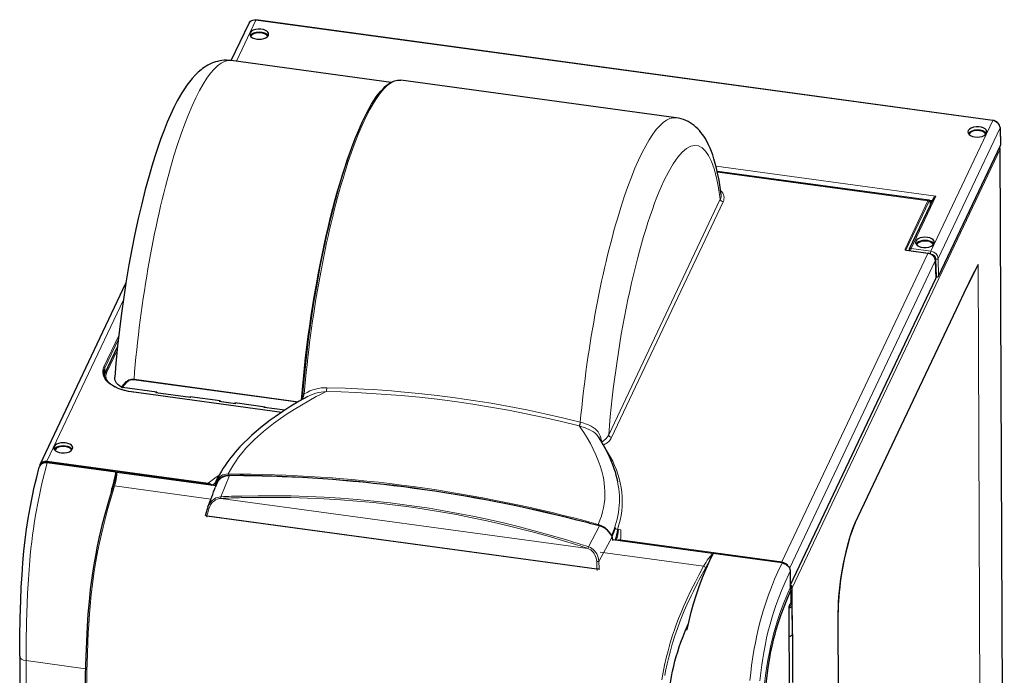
# Model space of a CAD drawing. Extents: x -370 to 1872, y -943 to 1937.
# Tile 43 of 43: x 1270 to 1790, y 1592 to 1937. Entities that reach past the tile are written whole.
import ezdxf

# ---------------------------------------------------------------- set-up
doc = ezdxf.new("R2010")
doc.units = 0

msp = doc.modelspace()

# ---------------------------------------------------------------- linework, layer by layer
at = {"color": 7, "lineweight": 30}
for p, q in [((1382.046143, 1915.822876), (1391.391602, 1935.545898)), ((1784.043701, 1884.314087), (1395.061646, 1937.271484)), ((1466.372559, 1904.342529), (1381.915649, 1915.84082)), ((1616.851929, 1885.67041), (1471.570312, 1905.449585)), ((1787.877563, 1880.478027), (1788.103394, 1871.145752)), ((1755.418457, 1802.12793), (1788.087646, 1871.074829)), ((1787.817139, 1869.138306), (1787.817139, 1869.146729)), ((1787.81958, 1869.143555), (1787.817139, 1869.138306)), ((1790.078613, 1338.420776), (1787.869995, 1869.361206)), ((1638.525757, 1857.51001), (1750.224731, 1842.302856)), ((1752.69519, 1843.22876), (1739.937622, 1816.304688)), ((1752.003662, 1841.769531), (1750.742676, 1841.941162)), ((1751.916138, 1841.584595), (1750.845581, 1841.730347)), ((1751.056763, 1839.770996), (1751.041138, 1840.416504)), ((1738.453491, 1815.728882), (1749.843994, 1814.178223)), ((1739.841431, 1815.872314), (1739.842773, 1815.539795)), ((1753.677856, 1810.342163), (1753.903687, 1801.009888)), ((1281.10498, 1702.79126), (1326.381348, 1798.344849)), ((1677.119507, 1638.922729), (1753.887939, 1800.938965)), ((1753.88501, 1801.777832), (1754.20105, 1801.734741)), ((1711.398193, 1671.937256), (1764.831177, 1784.705078)), ((1315.512207, 1751.106201), (1321.983643, 1764.763794)), ((1342.793213, 1740.828125), (1324.645508, 1743.298828)), ((1329.276855, 1741.192627), (1408.774414, 1730.369507)), ((1342.30896, 1740.894043), (1342.159668, 1740.579102)), ((1360.562012, 1738.07373), (1342.159668, 1740.579102)), ((1342.793213, 1740.828125), (1342.794556, 1740.492554)), ((1360.227051, 1738.454712), (1360.228394, 1738.119141)), ((1376.208008, 1736.278931), (1360.227051, 1738.454712)), ((1360.562012, 1738.07373), (1360.711304, 1738.388672)), ((1375.599365, 1736.082275), (1375.723755, 1736.344971)), ((1375.599365, 1736.082275), (1384.316284, 1734.895508)), ((1376.208008, 1736.278931), (1376.209229, 1735.999268)), ((1383.956421, 1735.224121), (1383.95752, 1734.944458)), ((1399.937378, 1733.04834), (1383.956421, 1735.224121)), ((1384.440674, 1735.158203), (1384.316284, 1734.895508)), ((1399.303833, 1732.799194), (1399.453125, 1733.114258)), ((1410.207397, 1731.314697), (1399.303833, 1732.799194)), ((1399.937378, 1733.04834), (1399.938721, 1732.712769)), ((1321.166016, 1698.641235), (1284.875366, 1703.582397)), ((1321.16748, 1698.283813), (1321.166016, 1698.641235)), ((1321.166504, 1698.548828), (1321.258179, 1698.536255)), ((1321.258179, 1698.536255), (1321.16748, 1698.283813)), ((1321.262939, 1697.384399), (1321.258179, 1698.536255)), ((1373.951294, 1691.454224), (1321.608154, 1698.581055)), ((1374.444092, 1692.753906), (1373.72522, 1690.859497)), ((1374.005249, 1691.892456), (1374.112061, 1691.87793)), ((1374.444092, 1692.753906), (1374.500244, 1692.896729)), ((1368.445679, 1676.117676), (1368.315796, 1675.599609)), ((1368.455811, 1676.148438), (1368.445679, 1676.117676)), ((1584.671021, 1669.182861), (1584.713135, 1669.123657)), ((1636.030884, 1655.770752), (1583.446167, 1662.93042)), ((1636.079834, 1655.72168), (1636.08313, 1654.943604)), ((1672.749512, 1650.771362), (1636.45874, 1655.712524)), ((1677.088623, 1646.395752), (1677.124634, 1637.690186)), ((1677.370361, 1637.786255), (1677.36792, 1637.781006)), ((1677.370361, 1637.786255), (1677.370361, 1637.794678)), ((1677.370361, 1637.786255), (1678.145264, 1637.680786)), ((1678.145264, 1637.680786), (1678.1427, 1637.675537)), ((1678.145264, 1637.680786), (1678.145142, 1637.689209)), ((1677.421997, 1636.186035), (1677.44873, 1629.738403)), ((1677.44873, 1629.738403), (1676.321045, 1627.795166)), ((1676.321045, 1627.795166), (1676.766602, 1520.297729)), ((1676.927612, 1628.371094), (1676.929321, 1627.964966)), ((1678.240356, 1613.242554), (1678.177612, 1628.376221)), ((1703.996094, 1226.212158), (1702.337646, 1624.858398)), ((1622.020264, 1615.689331), (1622.598145, 1615.610596)), ((1678.240356, 1613.242554), (1678.344971, 1588.019897))]:
    msp.add_line(p, q, dxfattribs=at)
at = {"color": 7, "lineweight": 15}
for p, q in [((1384.694214, 1915.462402), (1394.992432, 1937.196533)), ((1783.974487, 1884.239014), (1394.992432, 1937.196533)), ((1751.305298, 1815.292236), (1783.974487, 1884.239014)), ((1755.192627, 1811.460449), (1787.861816, 1880.407349)), ((1787.861816, 1880.407349), (1788.087646, 1871.074829)), ((1787.817139, 1869.146729), (1678.145142, 1637.689209)), ((1790.029297, 1337.961426), (1787.81958, 1869.143555)), ((1753.900635, 1844.285522), (1637.92041, 1860.075439)), ((1638.658813, 1856.900513), (1749.731812, 1841.778564)), ((1581.253418, 1718.370605), (1640.177856, 1842.728027)), ((1582.711426, 1716.911743), (1641.635864, 1841.269043)), ((1737.664429, 1816.310791), (1749.731812, 1841.778564)), ((1738.150391, 1815.831909), (1750.217773, 1841.299683)), ((1753.900635, 1844.285522), (1740.837891, 1816.717285)), ((1751.040161, 1839.736084), (1751.025391, 1840.345825)), ((1672.6427, 1651.319336), (1749.77478, 1814.103149)), ((1738.146851, 1815.824097), (1738.150391, 1815.831909)), ((1738.150391, 1815.831909), (1738.150635, 1815.821899)), ((1738.384277, 1815.653809), (1749.77478, 1814.103149)), ((1740.837891, 1816.717285), (1751.305298, 1815.292236)), ((1750.70813, 1813.974243), (1751.060059, 1813.92627)), ((1676.738525, 1647.927734), (1753.662109, 1810.271484)), ((1753.662109, 1810.271484), (1753.887939, 1800.938965)), ((1753.975464, 1811.05249), (1754.20105, 1801.734741)), ((1755.192627, 1811.460449), (1755.418457, 1802.12793)), ((1768.378662, 1792.15918), (1776.220947, 1808.137939)), ((1776.220947, 1808.137939), (1778.106323, 1354.933472)), ((1776.231201, 1808.158691), (1778.116577, 1354.954224)), ((1284.705933, 1704.441895), (1325.047974, 1789.581909)), ((1711.553833, 1672.648438), (1764.987061, 1785.416626)), ((1322.626099, 1770.746094), (1314.812988, 1754.256958)), ((1322.407349, 1768.772339), (1315.299072, 1753.77063)), ((1316.412476, 1751.518799), (1321.794067, 1762.876465)), ((1315.299072, 1753.77063), (1315.312012, 1750.642334)), ((1417.139648, 1735.610718), (1330.666016, 1747.383545)), ((1417.550903, 1735.851929), (1330.677856, 1747.679199)), ((1329.207642, 1741.117554), (1408.669312, 1730.299316)), ((1565.761719, 1723.028076), (1565.595459, 1723.069824)), ((1566.402222, 1725.024902), (1566.257935, 1725.063354)), ((1577.456787, 1714.556152), (1577.51355, 1714.587646)), ((1369.718872, 1692.518066), (1284.644653, 1704.100342)), ((1369.780151, 1692.859619), (1284.705933, 1704.441895)), ((1376.55542, 1685.707764), (1381.090942, 1696.868286)), ((1371.293457, 1684.499146), (1320.385376, 1691.430542)), ((1372.368286, 1691.815796), (1372.371826, 1691.813965)), ((1373.72522, 1690.859497), (1374.499878, 1692.89563)), ((1373.948364, 1692.125244), (1374.193359, 1692.091919)), ((1374.499878, 1692.89563), (1374.444092, 1692.753906)), ((1376.494873, 1684.826416), (1570.165771, 1658.457031)), ((1369.192383, 1675.451904), (1369.057129, 1674.911133)), ((1369.192383, 1675.451904), (1575.010864, 1647.428711)), ((1369.208008, 1675.695679), (1575.026489, 1647.672485)), ((1570.526733, 1659.297607), (1576.335449, 1670.28479)), ((1585.930298, 1668.451904), (1586.140015, 1668.432739)), ((1585.93103, 1668.451782), (1585.93457, 1668.462891)), ((1585.933838, 1668.463013), (1586.143188, 1668.441895)), ((1586.140015, 1668.432739), (1586.499756, 1668.400024)), ((1586.143188, 1668.441895), (1586.501587, 1668.405396)), ((1586.499756, 1668.400024), (1587.713501, 1668.285522)), ((1586.501587, 1668.405396), (1587.713501, 1668.285522)), ((1576.081421, 1651.553101), (1583.015015, 1664.505249)), ((1672.6427, 1651.319336), (1587.463745, 1662.915894)), ((1631.370483, 1649.088379), (1576.791138, 1656.519653)), ((1636.38208, 1655.556396), (1636.080444, 1655.597412)), ((1576.221924, 1647.860107), (1576.081421, 1651.553101)), ((1576.353638, 1647.31897), (1576.221924, 1647.860107)), ((1575.150757, 1646.850586), (1575.010864, 1647.428711)), ((1678.1427, 1637.675537), (1680.352417, 1106.493408)), ((1703.920532, 1225.885742), (1702.262207, 1624.531982)), ((1305.046753, 1594.994263), (1273.722656, 1599.259155))]:
    msp.add_line(p, q, dxfattribs=at)
at = {"color": 7, "lineweight": 30}
for points in [[(1391.391602, 1935.545898), (1391.746826, 1936.111572), (1392.230103, 1936.586914), (1392.815796, 1936.949829), (1393.477905, 1937.190063), (1394.194824, 1937.303101), (1394.994385, 1937.280151), (1395.061646, 1937.271484)], [(1381.91333, 1915.841064), (1380.705933, 1915.965332), (1379.49353, 1916.010498), (1378.295044, 1915.977905), (1377.100952, 1915.869385), (1375.940918, 1915.690674), (1374.793701, 1915.442383), (1373.69458, 1915.136353), (1372.614746, 1914.769531), (1371.694824, 1914.403809), (1370.665405, 1913.93457), (1369.660645, 1913.41394), (1368.713867, 1912.864502), (1367.792847, 1912.273193), (1366.919434, 1911.65918), (1366.071045, 1911.01123), (1364.475342, 1909.649414), (1362.874512, 1908.086182), (1361.369995, 1906.427734), (1359.941406, 1904.676025), (1358.572144, 1902.830078), (1357.260254, 1900.903809), (1355.985107, 1898.880615), (1354.739868, 1896.758301), (1353.519043, 1894.535645), (1351.72998, 1891.019043), (1349.978882, 1887.273438), (1348.26123, 1883.300537), (1346.574951, 1879.10498), (1344.918823, 1874.69043), (1343.292358, 1870.061401), (1341.69812, 1865.229004), (1340.136475, 1860.19873), (1338.611206, 1854.984497), (1336.636597, 1847.760254), (1334.736206, 1840.253174), (1332.916504, 1832.49292), (1331.184448, 1824.511719), (1329.546631, 1816.342651), (1328.009888, 1808.020752), (1326.5802, 1799.581177), (1325.263672, 1791.060425), (1324.065918, 1782.495239), (1322.992188, 1773.922363), (1322.046875, 1765.378906), (1321.151367, 1755.951416), (1320.573242, 1748.730469)], [(1419.786865, 1740.238281), (1420.657227, 1749.768433), (1421.687012, 1759.396118), (1422.870972, 1769.072388), (1424.203125, 1778.748535), (1425.67688, 1788.375488), (1427.284546, 1797.904419), (1429.018188, 1807.287354), (1430.869019, 1816.476562), (1432.328369, 1823.213623), (1433.84436, 1829.796387), (1435.412598, 1836.206421), (1437.028564, 1842.425293), (1438.687988, 1848.435669), (1440.385986, 1854.220215), (1442.118042, 1859.763062), (1443.87915, 1865.048218), (1445.664795, 1870.061157), (1447.469727, 1874.78772), (1449.289551, 1879.215088), (1451.119385, 1883.331055), (1452.342529, 1885.896484), (1453.567017, 1888.315674), (1454.823364, 1890.643066), (1456.078491, 1892.810547), (1457.331421, 1894.815918), (1458.581299, 1896.656738), (1459.76416, 1898.25), (1460.943604, 1899.69165), (1462.119995, 1900.980469), (1463.293823, 1902.114868), (1464.30249, 1902.96582), (1465.311279, 1903.699829), (1466.321533, 1904.314697), (1467.334106, 1904.807617), (1468.120728, 1905.103271), (1468.986938, 1905.338379), (1469.852539, 1905.476196), (1470.714355, 1905.513916), (1471.567871, 1905.449951)], [(1640.611084, 1845.067627), (1640.082153, 1848.9729), (1639.477539, 1852.704834), (1638.75647, 1856.441772), (1638.170044, 1859.056274), (1637.530151, 1861.571533), (1636.832275, 1863.990479), (1636.164673, 1866.043701), (1635.519409, 1867.824707), (1634.798584, 1869.613647), (1634.016235, 1871.350342), (1633.162354, 1873.037842), (1632.085327, 1874.905273), (1631.424316, 1875.927734), (1630.717163, 1876.930298), (1629.959106, 1877.911621), (1629.144653, 1878.869263), (1628.268799, 1879.799194), (1627.326782, 1880.696289), (1626.314453, 1881.553467), (1625.322021, 1882.297241), (1624.270996, 1882.990479), (1623.152588, 1883.630737), (1621.980347, 1884.202881), (1620.756104, 1884.699951), (1619.487305, 1885.114502), (1618.178711, 1885.44043), (1616.851929, 1885.67041)], [(1787.877563, 1880.478027), (1787.800415, 1881.099365), (1787.604004, 1881.707031), (1787.249878, 1882.355713), (1786.801636, 1882.911133), (1786.187256, 1883.447876), (1785.480957, 1883.873657), (1784.711304, 1884.171997), (1784.043701, 1884.314087)], [(1750.224731, 1842.302856), (1750.480713, 1842.210815), (1750.694214, 1842.012573), (1750.853882, 1841.708252), (1750.97583, 1841.21167), (1751.041138, 1840.416504)], [(1752.69519, 1843.22876), (1752.87146, 1843.516602), (1753.094727, 1843.766724), (1753.351807, 1843.981323), (1753.627441, 1844.156006), (1753.900635, 1844.285522)], [(1738.453735, 1815.728882), (1738.196655, 1815.798218), (1738.106812, 1815.854004)], [(1753.677856, 1810.342163), (1753.600708, 1810.963501), (1753.404297, 1811.571167), (1753.050049, 1812.219849), (1752.601929, 1812.775146), (1751.987549, 1813.312012), (1751.28125, 1813.737793), (1750.511597, 1814.036133), (1749.843994, 1814.178223)], [(1764.831177, 1784.705078), (1770.376587, 1796.318604), (1772.576904, 1800.844727)], [(1314.685791, 1751.117065), (1314.756104, 1750.272583), (1314.972778, 1749.392334), (1315.33667, 1748.519287), (1315.822144, 1747.697021), (1316.489502, 1746.837524), (1317.306641, 1746.007324), (1318.245361, 1745.231934), (1319.314941, 1744.500977), (1320.506958, 1743.821533), (1322.084961, 1743.083496), (1323.806274, 1742.439453), (1325.650391, 1741.897705), (1327.595459, 1741.465332), (1329.276855, 1741.192627)], [(1324.075684, 1743.479736), (1323.046875, 1744.164062), (1322.583008, 1744.540771), (1322.164551, 1744.932983), (1321.809937, 1745.318359), (1321.498413, 1745.714722), (1321.071533, 1746.40625), (1320.772827, 1747.117432), (1320.603882, 1747.841309), (1320.564697, 1748.570923), (1320.573242, 1748.730469)], [(1422.429565, 1738.60144), (1417.907959, 1736.060181), (1413.530518, 1733.429443), (1409.300049, 1730.718628), (1405.221924, 1727.932861), (1402.611572, 1726.049927), (1400.074951, 1724.136353), (1397.615234, 1722.192383), (1395.236084, 1720.217773), (1392.940918, 1718.212646), (1390.733276, 1716.17688), (1388.616699, 1714.110352), (1386.594482, 1712.012939), (1385.351074, 1710.654297), (1384.136719, 1709.269775), (1382.975586, 1707.885742), (1381.845825, 1706.476074), (1380.769287, 1705.067383), (1379.726562, 1703.633423), (1378.736938, 1702.201172), (1377.782959, 1700.744873), (1376.78125, 1699.123901), (1375.835083, 1697.491577), (1374.944336, 1695.848755), (1374.11084, 1694.200195)], [(1419.786865, 1740.238281), (1419.561646, 1738.412842), (1419.294067, 1737.067627), (1419.231201, 1736.822144)], [(1575.674316, 1717.39502), (1576.974243, 1715.350342), (1578.202148, 1713.287354), (1579.357666, 1711.208008), (1580.439819, 1709.114258), (1581.447021, 1707.007812), (1582.37793, 1704.890503), (1583.230591, 1702.763916), (1584.003296, 1700.629883), (1584.582275, 1698.85437), (1585.103638, 1697.075928), (1585.566406, 1695.295654), (1585.969482, 1693.514526)], [(1270.342285, 1601.521362), (1270.411621, 1611.773193), (1270.586182, 1621.653809), (1270.878418, 1631.126831), (1271.182129, 1637.950439), (1271.56311, 1644.522339), (1272.027588, 1650.868164), (1272.580322, 1656.996094), (1273.224731, 1662.910767), (1273.970459, 1668.681274), (1274.820679, 1674.317139), (1275.779785, 1679.852539), (1276.853516, 1685.328369), (1278.040039, 1690.748657), (1279.322021, 1696.064697), (1280.677979, 1701.23584)], [(1284.875366, 1703.582397), (1284.19397, 1703.628174), (1283.527954, 1703.578491), (1282.89563, 1703.433716), (1282.314331, 1703.19751), (1281.799805, 1702.877075), (1281.364746, 1702.481934), (1281.067871, 1702.10083), (1280.838135, 1701.682861), (1280.677979, 1701.23584)], [(1321.560547, 1698.554199), (1320.510254, 1694.544434), (1319.449707, 1690.920288)], [(1374.500244, 1692.896729), (1374.894775, 1693.696777), (1375.431274, 1694.466797), (1376.109619, 1695.169189), (1376.706299, 1695.633789), (1377.371582, 1696.034302), (1378.096924, 1696.362793), (1379.098145, 1696.670044), (1380.115845, 1696.840454), (1381.114746, 1696.891724)], [(1319.449707, 1690.920288), (1317.162109, 1683.191406), (1315.250732, 1676.298584), (1313.767822, 1670.553711), (1312.326904, 1664.491211), (1311.281616, 1659.674438), (1310.264404, 1654.507446), (1309.282471, 1648.87915), (1308.390259, 1642.961426), (1307.608398, 1636.812744), (1306.934448, 1630.379395), (1306.379883, 1623.822998), (1305.945557, 1617.384644), (1305.525391, 1609.265625), (1305.226318, 1601.377319), (1304.971313, 1591.646484), (1304.7948, 1580.418213), (1304.758423, 1576.736084)], [(1369.471313, 1679.679443), (1368.490356, 1676.275146), (1368.450684, 1676.13623)], [(1583.019409, 1664.541016), (1582.541992, 1665.575073), (1582.047607, 1666.378662), (1581.376465, 1667.236694), (1580.558472, 1668.058105), (1579.625732, 1668.793823), (1578.598145, 1669.422729), (1577.498901, 1669.930054), (1576.353027, 1670.309082)], [(1711.398193, 1671.937256), (1710.50354, 1669.899292), (1709.562378, 1667.42981), (1708.584839, 1664.501099), (1707.584106, 1661.093506), (1706.578735, 1657.202271), (1705.594971, 1652.849609), (1704.668945, 1648.101562), (1703.845337, 1643.088867), (1703.487427, 1640.54541), (1703.172852, 1638.018799), (1702.906128, 1635.541748), (1702.69043, 1633.146606), (1702.526733, 1630.860962), (1702.414795, 1628.707764), (1702.352661, 1626.703247), (1702.337646, 1624.858398)], [(1622.598145, 1615.610596), (1623.63916, 1620.26123), (1624.78833, 1624.814331), (1626.046265, 1629.27356), (1627.41272, 1633.642822), (1629.052856, 1638.38916), (1630.820312, 1643.036621), (1632.710327, 1647.594238), (1634.718262, 1652.07251), (1636.45874, 1655.712524)], [(1672.749512, 1650.771362), (1673.431152, 1650.631592), (1674.098389, 1650.400391), (1674.732544, 1650.083252), (1675.316528, 1649.688354), (1675.834351, 1649.227295), (1676.273193, 1648.713257), (1676.628662, 1648.150024), (1676.885132, 1647.562134), (1677.038818, 1646.964478), (1677.088623, 1646.395752)], [(1662.68335, 1546.301025), (1662.684692, 1553.302612), (1662.721802, 1556.859741), (1662.853882, 1563.294434), (1663.091797, 1569.977417), (1663.287476, 1573.88916), (1663.522583, 1577.687378), (1663.870605, 1582.247681), (1664.339111, 1587.183594), (1664.813843, 1591.305664), (1665.391724, 1595.538818), (1666.0625, 1599.714722), (1666.916748, 1604.237305), (1667.477539, 1606.858032), (1668.451294, 1610.929565), (1669.075195, 1613.287598), (1669.712158, 1615.539062), (1670.87793, 1619.332397), (1672.320557, 1623.578491), (1673.8573, 1627.702271), (1675.490967, 1631.745483), (1677.421997, 1636.186035)], [(1611.038452, 1552.066895), (1611.32251, 1559.413086), (1611.613159, 1564.984619), (1611.992554, 1570.655029), (1612.238037, 1573.691284), (1612.520996, 1576.75293), (1612.80835, 1579.498169), (1613.384155, 1584.186523), (1613.7229, 1586.553101), (1614.448364, 1590.890869), (1614.986816, 1593.626831), (1615.586304, 1596.328857), (1616.229858, 1598.926636), (1616.9198, 1601.442871), (1617.665161, 1603.919434), (1618.522461, 1606.537231), (1619.409668, 1609.052979), (1620.506226, 1611.95874), (1621.62146, 1614.733887), (1623.222778, 1618.469971)], [(1676.386353, 1612.035278), (1676.780762, 1612.094971), (1677.15979, 1612.195923), (1677.461792, 1612.315918), (1677.734375, 1612.468628), (1677.990723, 1612.681396), (1678.168213, 1612.933472), (1678.240356, 1613.242554)], [(1676.386353, 1612.035278), (1676.780762, 1612.095093), (1677.15979, 1612.196045), (1677.46167, 1612.315918), (1677.734253, 1612.468628), (1677.990601, 1612.681396), (1678.168091, 1612.933472), (1678.240356, 1613.242554)]]:
    msp.add_lwpolyline(points, dxfattribs=at)
at = {"color": 7, "lineweight": 15}
for points in [[(1776.231201, 1808.158691), (1776.228027, 1808.182617), (1776.225098, 1808.18811), (1776.220459, 1808.192139), (1776.212891, 1808.193237), (1776.204102, 1808.190308), (1776.187744, 1808.178833), (1776.13916, 1808.125732), (1776.045166, 1807.991699), (1775.86499, 1807.69519), (1775.249268, 1806.565918), (1774.349976, 1804.813721), (1772.616821, 1801.320312), (1768.667603, 1793.148926), (1764.986816, 1785.41626)], [(1776.220947, 1808.137939), (1776.220947, 1808.139282), (1776.220337, 1808.140137), (1776.219238, 1808.140015), (1776.218262, 1808.139404), (1776.216064, 1808.137329), (1776.199463, 1808.113281), (1776.097778, 1807.930176), (1775.522705, 1806.804565), (1773.693237, 1803.115356), (1772.576904, 1800.844727)], [(1330.677856, 1747.679199), (1330.211792, 1747.720947), (1329.749146, 1747.719238), (1329.291626, 1747.674683), (1328.845825, 1747.589478), (1328.021362, 1747.318726), (1327.26416, 1746.932861), (1326.588379, 1746.467529), (1325.97583, 1745.937256), (1325.439209, 1745.378174), (1324.950073, 1744.782593), (1324.493164, 1744.143066), (1324.075684, 1743.479736)], [(1330.666016, 1747.383545), (1330.019897, 1747.422607), (1329.390381, 1747.365479), (1328.789307, 1747.221313), (1328.025391, 1746.905518), (1327.332275, 1746.481812), (1326.70813, 1745.978516), (1325.957275, 1745.201416), (1325.301758, 1744.347656), (1324.645508, 1743.298828)], [(1432.175781, 1741.214233), (1429.521484, 1739.895752), (1426.913086, 1738.540771), (1422.934326, 1736.358276), (1419.055908, 1734.100098), (1415.273438, 1731.77417), (1411.587402, 1729.384155), (1408.003418, 1726.931763), (1404.344238, 1724.276855), (1400.827637, 1721.552734), (1399.109253, 1720.147949), (1397.435913, 1718.72583), (1395.848633, 1717.320801), (1394.310303, 1715.89978), (1391.980347, 1713.616699), (1389.79187, 1711.297241), (1387.755615, 1708.945068), (1385.880493, 1706.565308), (1384.172729, 1704.163208), (1382.806152, 1702.028809), (1381.569702, 1699.88501), (1380.45874, 1697.73584)], [(1420.548096, 1739.944946), (1422.001587, 1740.795166), (1423.511597, 1741.517212), (1425.067871, 1742.114746), (1426.496582, 1742.546143), (1427.950684, 1742.878784), (1429.426514, 1743.111328), (1430.920166, 1743.241333), (1432.427856, 1743.263916)], [(1422.429565, 1738.60144), (1423.805908, 1739.283936), (1425.22168, 1739.863892), (1426.670166, 1740.342773), (1428.146118, 1740.720703), (1429.474854, 1740.969971), (1430.819336, 1741.135742), (1432.175781, 1741.214233)], [(1565.595459, 1723.069824), (1556.316895, 1725.353882), (1547.009277, 1727.491333), (1537.674194, 1729.479736), (1528.313354, 1731.317139), (1518.928467, 1733.001587), (1509.521729, 1734.531982), (1500.094849, 1735.907104), (1490.650269, 1737.126465), (1481.190308, 1738.189697), (1471.718018, 1739.097046), (1463.816406, 1739.734253), (1455.909424, 1740.263916), (1447.999023, 1740.686523), (1440.087158, 1741.003052), (1432.175781, 1741.214233)], [(1566.257935, 1725.063232), (1556.893555, 1727.352539), (1547.499878, 1729.495117), (1538.078735, 1731.488647), (1528.631836, 1733.331055), (1519.161011, 1735.020508), (1509.668335, 1736.555908), (1500.15564, 1737.936157), (1490.625244, 1739.160645), (1481.079834, 1740.229004), (1471.521973, 1741.141357), (1466.641602, 1741.546997), (1461.759033, 1741.912231), (1456.871216, 1742.237305), (1451.981934, 1742.522339), (1442.204834, 1742.97229), (1432.427979, 1743.263916)], [(1419.470215, 1736.95813), (1419.937988, 1738.125854), (1420.548096, 1739.944946)], [(1565.761719, 1723.028076), (1567.773682, 1722.403809), (1568.82251, 1722.043701), (1569.923096, 1721.622437), (1571.022827, 1721.139282), (1572.115479, 1720.572998), (1573.156982, 1719.919312), (1574.113281, 1719.17334), (1574.551758, 1718.76416), (1574.959717, 1718.331055), (1575.334473, 1717.874268), (1575.674316, 1717.39502)], [(1565.761719, 1723.028076), (1566.94812, 1721.370483), (1568.079468, 1719.696045), (1569.892456, 1716.800781), (1571.561523, 1713.86792), (1573.089844, 1710.902344), (1574.475464, 1707.907959), (1575.711548, 1704.888672), (1576.704956, 1702.099609), (1577.553467, 1699.296631), (1577.919678, 1697.891235), (1578.245361, 1696.484131), (1578.613892, 1694.606567), (1578.904053, 1692.729126), (1579.112793, 1690.85376), (1579.25061, 1688.636841), (1579.265625, 1686.42981), (1579.154663, 1684.236572), (1578.916016, 1682.061035), (1578.549194, 1679.906982), (1578.055298, 1677.777588), (1577.391968, 1675.536865), (1576.593506, 1673.330078), (1575.668701, 1671.159302)], [(1566.402222, 1725.024902), (1568.164673, 1724.529785), (1569.083984, 1724.233276), (1570.550781, 1723.675415), (1571.285645, 1723.34375), (1572.012695, 1722.971191), (1573.119873, 1722.294189), (1573.648071, 1721.910767), (1574.15332, 1721.496582), (1574.631836, 1721.051392), (1575.07959, 1720.575562), (1575.604858, 1719.920898), (1576.069214, 1719.220703), (1576.469482, 1718.479004), (1576.727295, 1717.898438), (1576.948975, 1717.299438), (1577.287476, 1716.055664), (1577.420654, 1715.327026), (1577.51355, 1714.587646)], [(1585.933838, 1668.463013), (1586.686768, 1670.883179), (1587.305664, 1673.31665), (1587.789062, 1675.760986), (1588.13623, 1678.213989), (1588.346436, 1680.672852), (1588.419922, 1683.138306), (1588.356445, 1685.604736), (1588.156738, 1688.069824), (1587.821533, 1690.53125), (1587.351685, 1692.986572), (1586.786621, 1695.29248), (1586.103516, 1697.588989), (1585.303101, 1699.874146), (1584.385864, 1702.145508), (1583.352295, 1704.400757), (1582.202393, 1706.637695), (1580.676758, 1709.282471), (1578.985229, 1711.894409)], [(1273.722656, 1599.259155), (1273.78418, 1608.821533), (1273.970947, 1619.61377), (1274.270264, 1629.252197), (1274.501221, 1634.584839), (1274.92627, 1642.190674), (1275.475098, 1649.702271), (1275.932007, 1654.802612), (1276.297363, 1658.377563), (1276.697144, 1661.905029), (1277.132324, 1665.390503), (1277.604126, 1668.837646), (1278.206543, 1672.847046), (1278.856934, 1676.788208), (1280.055664, 1683.269165), (1280.716187, 1686.507568), (1281.472656, 1689.991089), (1282.266113, 1693.429932), (1283.42334, 1698.123169), (1284.875366, 1703.582397)], [(1321.608154, 1698.581055), (1321.532227, 1697.228271), (1321.407715, 1695.940186), (1321.242432, 1694.815186), (1321.015259, 1693.695679), (1320.721191, 1692.560181), (1320.385376, 1691.430542)], [(1381.090942, 1696.868286), (1380.479492, 1696.849365), (1379.876099, 1696.79126), (1379.090454, 1696.64978), (1378.334961, 1696.43396), (1377.619019, 1696.144287), (1376.893555, 1695.746948), (1376.238159, 1695.271729), (1375.662842, 1694.728027), (1375.174927, 1694.128174), (1374.796143, 1693.521118), (1374.499878, 1692.89563)], [(1320.385376, 1691.430542), (1318.944824, 1686.625244), (1316.93042, 1679.569336), (1315.781494, 1675.311768), (1314.341675, 1669.647339), (1313.485352, 1666.051514), (1312.441284, 1661.36377), (1311.429321, 1656.397705), (1310.551392, 1651.627441), (1309.8479, 1647.379761), (1309.512695, 1645.183105), (1308.895996, 1640.765869), (1308.0979, 1634.05542), (1307.490234, 1627.79541), (1307.184204, 1624.070801), (1306.771362, 1618.139771), (1306.531616, 1614.010254), (1306.282471, 1608.919312), (1306.039673, 1602.752563), (1305.776245, 1593.585571), (1305.56543, 1581.566772), (1305.509888, 1576.254395)], [(1369.713135, 1680.385986), (1370.207275, 1681.463013), (1370.825928, 1682.453491), (1371.187256, 1682.921021), (1371.578247, 1683.36084), (1371.981323, 1683.755493), (1372.40979, 1684.120361), (1373.152344, 1684.641602), (1373.950928, 1685.069824), (1374.718262, 1685.370728), (1375.516235, 1685.580566), (1376.55542, 1685.707764)], [(1370.211182, 1679.353271), (1370.440796, 1680.020142), (1370.716553, 1680.654663), (1371.135986, 1681.421875), (1371.623901, 1682.12854), (1372.177124, 1682.770386), (1372.621826, 1683.195801), (1373.097656, 1683.579712), (1373.770752, 1684.017944), (1374.488159, 1684.369873), (1375.241455, 1684.627319), (1375.862915, 1684.76062), (1376.494873, 1684.826416)], [(1387.497314, 1685.236206), (1396.13501, 1685.381104), (1404.80127, 1685.398438), (1413.482056, 1685.284424), (1422.188843, 1685.035034), (1430.897827, 1684.647705), (1439.615356, 1684.119507), (1448.32959, 1683.448242), (1457.040405, 1682.632202), (1465.750366, 1681.669312), (1474.473999, 1680.556396)], [(1387.578247, 1686.10376), (1396.226807, 1686.238159), (1404.903931, 1686.24585), (1413.595703, 1686.123047), (1422.313965, 1685.865845), (1431.034546, 1685.471558), (1439.761841, 1684.937378), (1448.486938, 1684.26123), (1457.215576, 1683.44043), (1465.936157, 1682.474609), (1474.673218, 1681.359253)], [(1370.211182, 1679.353271), (1369.613037, 1677.296753), (1369.161133, 1675.706909)], [(1559.62561, 1661.800049), (1556.915527, 1662.614014), (1549.266846, 1664.83667), (1541.572388, 1666.960205), (1533.841553, 1668.979004), (1525.366455, 1671.05835), (1516.854736, 1673.004761), (1508.308472, 1674.814941), (1500.883301, 1676.269897), (1493.432739, 1677.619507), (1485.958252, 1678.862427), (1478.462891, 1679.997559), (1474.473999, 1680.556396)], [(1559.962036, 1662.632812), (1557.247314, 1663.444336), (1549.591309, 1665.65918), (1541.889771, 1667.775635), (1534.151855, 1669.78833), (1525.663818, 1671.863403), (1517.139893, 1673.806396), (1509.5, 1675.427002), (1501.832397, 1676.937988), (1494.137939, 1678.337891), (1486.418579, 1679.625122), (1478.677124, 1680.798462), (1474.673218, 1681.359253)], [(1368.445679, 1676.117676), (1368.442871, 1676.021362), (1368.478638, 1675.921143), (1368.588989, 1675.779175), (1368.75, 1675.651611), (1369.099854, 1675.479248)], [(1368.450684, 1676.13623), (1368.452393, 1676.099731), (1368.46582, 1676.072754), (1368.518799, 1676.014771), (1368.630371, 1675.936035), (1368.94043, 1675.786865), (1369.161133, 1675.706909)], [(1576.335449, 1670.28479), (1577.255981, 1669.991211), (1578.321411, 1669.53186), (1579.328735, 1668.957642), (1580.258301, 1668.277832), (1581.091431, 1667.50708), (1581.81189, 1666.66394), (1582.305298, 1665.94165), (1582.712646, 1665.200562), (1583.015015, 1664.505249)], [(1585.93103, 1668.451782), (1585.646362, 1668.50293), (1585.296631, 1668.635986), (1584.986084, 1668.837036), (1584.713135, 1669.123657)], [(1585.933838, 1668.463013), (1585.791138, 1668.482788), (1585.387573, 1668.60498), (1585.026245, 1668.814941), (1584.713135, 1669.123657)], [(1711.553833, 1672.648438), (1710.857544, 1671.09375), (1709.989868, 1668.914307), (1709.098511, 1666.386841), (1708.189087, 1663.491699), (1707.287109, 1660.276855), (1706.389648, 1656.694336), (1705.515503, 1652.763184), (1704.901367, 1649.674072), (1704.324829, 1646.452759), (1703.690918, 1642.407959), (1703.067871, 1637.583252), (1702.618652, 1632.9729), (1702.410156, 1629.912109), (1702.292969, 1627.088623), (1702.262207, 1624.531982)], [(1574.932739, 1651.479492), (1574.831177, 1652.459717), (1574.632202, 1653.391357), (1574.359253, 1654.228516), (1574.005493, 1655.021729), (1573.538208, 1655.817627), (1572.983154, 1656.544678), (1572.394531, 1657.146118), (1571.739868, 1657.666748), (1571.026978, 1658.095825), (1570.165771, 1658.457031)], [(1576.081421, 1651.553101), (1576.059326, 1651.81958), (1575.91687, 1652.793335), (1575.681152, 1653.737549), (1575.354492, 1654.645264), (1574.939087, 1655.509033), (1574.407349, 1656.362915), (1573.782104, 1657.147217), (1573.122559, 1657.800903), (1572.392212, 1658.371826), (1571.598755, 1658.848389), (1570.752563, 1659.219849), (1570.526733, 1659.297607)], [(1636.030884, 1655.770752), (1634.927612, 1654.443848), (1633.930176, 1653.159668), (1633.256104, 1652.21814), (1632.630859, 1651.2677), (1631.979736, 1650.180908), (1631.370483, 1649.088379)], [(1636.079834, 1655.72168), (1635.216797, 1653.808716), (1634.381714, 1652.034424), (1633.542725, 1650.355713), (1632.340332, 1648.11853)], [(1574.932739, 1651.479492), (1575.746826, 1651.524414), (1576.081421, 1651.553101)], [(1575.074585, 1647.670776), (1574.937012, 1651.390137), (1574.932739, 1651.479492)], [(1576.221924, 1647.860107), (1575.983398, 1647.784546), (1575.521118, 1647.707764), (1575.074585, 1647.670776)], [(1576.221924, 1647.860107), (1576.07312, 1647.727539), (1575.888794, 1647.626221), (1575.67627, 1647.544434), (1575.105713, 1647.430542)], [(1631.370483, 1649.088379), (1628.852905, 1644.424561), (1627.01416, 1640.898438), (1624.666138, 1636.209351), (1622.69043, 1632.058838), (1620.89917, 1628.087891), (1619.418701, 1624.616455), (1618.152222, 1621.476562), (1616.914551, 1618.220703), (1615.930054, 1615.469116), (1614.963135, 1612.595703), (1613.724121, 1608.606567), (1612.558228, 1604.446411), (1611.628418, 1600.756348), (1610.764038, 1596.936157), (1609.799805, 1592.080566), (1609.287476, 1589.164551)], [(1632.340332, 1648.118408), (1632.296143, 1648.03833), (1629.089966, 1642.067139), (1628.126343, 1640.211182), (1625.949951, 1635.889038), (1624.750488, 1633.416016), (1622.54187, 1628.650146), (1621.167847, 1625.513306), (1620.088379, 1622.93396), (1619.027588, 1620.281006), (1617.509399, 1616.233887), (1616.14209, 1612.267578), (1614.795044, 1607.963623), (1613.814087, 1604.502808), (1612.936401, 1601.101318), (1612.122559, 1597.616577), (1611.292969, 1593.636841), (1610.886108, 1591.486206)], [(1655.745117, 1588.743408), (1656.197266, 1592.750732), (1656.706055, 1596.705566), (1657.370361, 1601.226562), (1658.107056, 1605.61377), (1658.676147, 1608.6604), (1659.28833, 1611.672607), (1660.208374, 1615.783447), (1661.439819, 1620.679688), (1662.795776, 1625.463623), (1664.121582, 1629.674561), (1665.574951, 1633.881348), (1666.609985, 1636.666992), (1667.71167, 1639.472412), (1668.858887, 1642.244873), (1670.584473, 1646.174316), (1672.749512, 1650.771362)], [(1661.035156, 1588.568115), (1661.526489, 1592.879639), (1662.083496, 1597.081787), (1662.577026, 1600.360474), (1663.111572, 1603.55249), (1663.985474, 1608.159912), (1664.631714, 1611.191528), (1665.328003, 1614.180542), (1666.457764, 1618.551025), (1667.702393, 1622.84021), (1668.593262, 1625.649048), (1669.532471, 1628.420898), (1671.048706, 1632.562622), (1672.682861, 1636.661621), (1674.431763, 1640.721558), (1676.335938, 1644.840088), (1677.088623, 1646.395752)], [(1677.124634, 1637.690186), (1675.34668, 1633.630859), (1673.782104, 1629.817993), (1671.99353, 1625.090332), (1670.380005, 1620.375732), (1669.084473, 1616.161133), (1668.454956, 1613.93103), (1667.8396, 1611.607056), (1666.815552, 1607.337036), (1666.044067, 1603.687012), (1665.25769, 1599.432129), (1664.729248, 1596.158203), (1664.25647, 1592.848511), (1663.889526, 1589.952393), (1663.569092, 1587.11499), (1663.032471, 1581.446289), (1662.598389, 1575.472534), (1662.277344, 1569.458618), (1662.17395, 1566.951904), (1662.017822, 1562.062378), (1661.890625, 1555.484131), (1661.860474, 1552.365234), (1661.859985, 1545.47229)]]:
    msp.add_lwpolyline(points, dxfattribs=at)
at = {"color": 7, "lineweight": 30}
for centre, radius, start, end in [((1787.94751, 1871.143188), 0.155916, 334.010693, 0.963584), ((1740.841431, 1815.876465), 1, 154.651356, 180.241715), ((1753.747803, 1801.007324), 0.155916, 334.010693, 0.963584), ((1321.5802, 1748.201172), 6.72712, 154.417012, 169.582478), ((1283.634399, 1701.600586), 2.795762, 154.791689, 178.245002), ((1589.657471, 1625.251831), 278.340582, 164.712238, 167.241881), ((1321.598389, 1698.54126), 0.040355, 76.12519, 161.169884), ((1380.896851, 997.847778), 699.044006, 89.011374, 89.982142), ((-1661.110352, 2847.662598), 3247.83352, 338.936552, 339.134342), ((1374.072754, 1692.387817), 0.499999, 171.829391, 262.222646), ((1379.38623, 1691.634033), 5.866551, 154.059384, 171.916804), ((1379.060181, 1676.791504), 10.014353, 158.965112, 163.239336), ((1372.276978, 919.129822), 778.406967, 74.801056, 75.704656), ((1585.774292, 1669.930786), 1.332846, 199.220462, 214.134453), ((1576.01062, 1661.820068), 7.517852, 6.53497, 21.216743), ((1636.026123, 1655.716064), 0.054631, 6.094614, 85.016772), ((1681.281372, 1637.733398), 4.157439, 180.595751, 201.84738), ((5370.024414, 1593.241455), 4099.690526, 179.884288, 180.129468)]:
    msp.add_arc(centre, radius, start, end, dxfattribs=at)
at = {"color": 7, "lineweight": 15}
for centre, radius, start, end in [((1579.467651, 1714.841187), 1.970432, 187.393128, 192.6983), ((1579.327271, 1714.343262), 1.582757, 228.328419, 241.015373), ((1578.706055, 1712.666748), 0.326071, 116.50296, 143.168401), ((1437.169922, 1605.654541), 110.209532, 123.966991, 127.695905), ((1380.873535, 998.760132), 698.108182, 89.010069, 89.982162), ((1381.123657, 1696.860474), 0.033055, 106.005636, 166.557373), ((1368.924683, 1686.82959), 5.74405, 58.556639, 82.052183), ((1368.871094, 1686.881592), 6.047468, 54.674872, 81.352423), ((1370.921143, 1692.621582), 1.656173, 325.403347, 330.892582), ((1370.785645, 1692.68335), 1.809305, 326.331508, 331.275469), ((1551.204224, 1532.571655), 239.460245, 137.806648, 138.316604), ((1373.312012, 1693.264404), 1.728463, 237.061171, 253.285056), ((1414.980103, 1653.237915), 57.476216, 135.823325, 137.843231), ((1373.332642, 1692.977173), 1.44064, 270.763674, 300.205485), ((1397.518921, 1268.407227), 416.949448, 91.377276, 92.890286), ((1397.056641, 1268.726074), 417.485256, 91.300928, 92.814717), ((1369.356812, 1676.180664), 0.747098, 249.881361, 257.282636), ((1371.145508, 1675.049316), 2.090355, 161.665537, 168.131281), ((1369.240112, 1675.933472), 0.239922, 250.789831, 262.314484), ((1372.557861, 920.201599), 777.270889, 74.801104, 75.706069), ((1576.376221, 1670.276245), 0.040955, 125.15528, 168.160446), ((1535.705811, 1686.206543), 51.592799, 335.849348, 341.096692), ((1531.129272, 1686.787964), 56.362033, 336.892268, 341.798524), ((1529.492432, 1687.397339), 58.16589, 336.914253, 341.689462), ((1530.460205, 1686.992798), 57.120142, 336.903623, 341.769738), ((1524.088745, 1680.008545), 62.913067, 344.101044, 349.414937), ((1527.177124, 1678.421021), 59.803183, 344.793243, 350.38544), ((1532.833252, 1675.99292), 54.201139, 345.888932, 351.947161), ((1575.988159, 1661.783203), 7.535368, 6.566833, 21.175258), ((1582.978149, 1664.528442), 0.043287, 327.821917, 16.947371), ((1542.496582, 1667.700562), 45.220927, 353.926346, 0.741165), ((1436.440918, 1255.134399), 424.913495, 71.656642, 73.147699), ((1437.259521, 1255.573608), 425.150765, 71.732218, 73.22527), ((1586.635864, 1658.328613), 4.61852, 105.532549, 108.851475), ((1585.823975, 1662.636597), 0.448074, 161.53993, 176.033168), ((1575.05896, 1647.908203), 0.237925, 262.160334, 273.749963), ((1577.075317, 1647.806885), 2.005312, 183.894118, 190.820517), ((1575.044678, 1648.162476), 0.734485, 267.365901, 274.766247), ((5380.228516, 1590.927246), 4106.514145, 179.883755, 180.129331)]:
    msp.add_arc(centre, radius, start, end, dxfattribs=at)
for centre, major_axis, ratio, start_param, end_param in [((1395.00647, 1933.833496), (3.614746, -1.712769), 0.81385, 1.9424631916, 3.1417075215), ((1394.994263, 1936.776123), (0.067505, 0.495483), 0.211028, 0.00001275, 0.5870098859), ((1363.32605, 1779.305664), (18.588379, 136.535278), 0.211028, 0.0000389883, 1.8331797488), ((1452.980713, 1768.914551), (-18.588379, -136.535278), 0.211028, 3.141634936, 4.9548229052), ((1451.463623, 1767.306274), (-18.588379, -136.535278), 0.211028, 3.669085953, 4.9676453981), ((1598.262329, 1749.135254), (18.588379, 136.535278), 0.211028, 6.2831438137, 8.0598626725), ((1783.988525, 1880.875977), (3.614746, -1.712769), 0.81385, 0.3891201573, 1.9424631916), ((1783.976318, 1883.818604), (0.067505, 0.495483), 0.211028, 0.00001275, 0.5870098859), ((1610.853394, 1747.421143), (16.834717, 123.654053), 0.211028, 5.6206360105, 8.1197543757), ((1787.377686, 1880.46582), (0.499878, 0.012085), 0.537635, 6.0186659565, 6.2832727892), ((1627.270996, 1843.10083), (14.866699, 0.467041), 0.557809, 6.0045487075, 6.7668872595), ((1627.422607, 1844.428467), (13.216675, 0.23877), 0.537972, 6.0082622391, 6.3395816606), ((1641.630615, 1842.530273), (1.355469, -0.642334), 0.81385, 3.5132595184, 5.0840558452), ((1749.7948, 1838.829102), (-0.427734, -3.473999), 0.219094, 3.138803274, 3.7258005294), ((1749.733643, 1841.358276), (0.451782, -0.214111), 0.81385, 0.3891201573, 1.9424631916), ((1750.279053, 1838.770508), (-0.360352, -2.978638), 0.220432, 2.1545148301, 3.7253111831), ((1750.54126, 1840.404419), (-0.499878, -0.012085), 0.537635, 2.8770733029, 3.1416801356), ((1738.633057, 1816.178955), (1.000122, 0.00415), 0.541329, 2.8879519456, 4.4587480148), ((1737.666138, 1815.890503), (0.451782, -0.214111), 0.81385, 0.3891201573, 1.9424631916), ((1738.385986, 1815.233521), (0.067505, 0.495483), 0.211028, 0.00001275, 0.5870098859), ((1740.841431, 1815.876465), (-1, -0.00415), 0.541401, 0.0001086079, 0.7540760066), ((1740.841431, 1815.876465), (-0.903687, 0.428223), 0.81385, 5.0840558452, 6.2832804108), ((1740.841431, 1815.876465), (-0.134888, -0.990845), 0.211028, 3.7286025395, 5.1998489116), ((1749.776489, 1813.682739), (0.067505, 0.495483), 0.211028, 0.00001275, 0.5870098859), ((1749.788818, 1810.740112), (3.614746, -1.712769), 0.81385, 0.3891201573, 1.9424631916), ((1751.308838, 1814.451416), (-0.134888, -0.990845), 0.211028, 3.7286025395, 5.2993988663), ((1751.070557, 1811.404053), (2.71106, -1.284546), 0.81385, 0.3891202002, 1.9424631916), ((1751.319336, 1811.929199), (3.614746, -1.712769), 0.81385, 0.3891201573, 1.9424631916), ((1753.177979, 1810.329956), (0.499878, 0.012085), 0.537635, 6.0186659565, 6.2832727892), ((1754.224365, 1811.577637), (-0.999756, -0.02417), 0.537635, 1.3062769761, 2.8770733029), ((1773.906738, 1808.47522), (-2.400024, -0.01001), 0.541401, 2.8713033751, 2.887884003), ((1334.183838, 1751.619629), (-19.999878, -0.083252), 0.541401, 6.0294766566, 7.6002729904), ((1334.185669, 1751.199341), (-19.499878, -0.081177), 0.541401, 6.0294766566, 6.2832939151), ((1314.814697, 1753.836548), (0.451782, -0.214111), 0.81385, 0.3716668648, 1.9424631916), ((1316.416016, 1750.678101), (0.903687, -0.428223), 0.81385, 1.9424631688, 3.1416877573), ((1333.362061, 1749.211182), (17.499878, 0.072754), 0.541401, 2.8878840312, 3.3623068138), ((1330.914795, 1747.908691), (-0.134888, -0.990845), 0.211028, 4.9747724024, 5.2993988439), ((1329.209351, 1740.697144), (0.067505, 0.495483), 0.211028, 0.00001275, 0.5870098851), ((1431.963379, 1742.914307), (-0.040283, -1.999634), 0.232477, 0.5591859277, 1.7512551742), ((1420.783447, 1740.155151), (0.996582, -0.08313), 0.23466, 3.1416915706, 4.4935566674), ((1565.793457, 1724.713989), (-0.49292, -1.938354), 0.186899, 0.6074149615, 1.799330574), ((1565.960205, 1724.672119), (-0.479492, -1.94165), 0.176814, 0.6061489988, 1.7969191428), ((1568.231323, 1720.389771), (13.487793, 0.140625), 0.599198, 5.4651319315, 6.0133207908), ((1568.467773, 1718.972656), (14.751099, 0.171265), 0.566332, 5.4592922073, 6.0134731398), ((1582.706177, 1718.172852), (1.355469, -0.642334), 0.81385, 3.5132595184, 5.0840558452), ((1284.719971, 1701.078857), (3.614746, -1.712769), 0.81385, 1.9424631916, 3.1417075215), ((1284.657715, 1700.94751), (3.388794, -1.605713), 0.81385, 1.9424631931, 3.2676889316), ((1284.706787, 1704.231689), (0.033691, 0.247681), 0.211028, 0.5870098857, 2.1578062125), ((1381.639893, 1690.239502), (7.229858, -3.425293), 0.813836, 2.0980403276, 3.3881181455), ((1381.763916, 1690.502197), (7.678955, -3.644409), 0.813733, 2.09857104, 3.1329897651), ((1380.535645, 1697.310303), (0, -0.5), 0.292398, 3.6944191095, 5.2652154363), ((1480.185791, 1144.185791), (-587.066101, 278.170532), 0.81385, 4.9799462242, 5.2396894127), ((1480.310181, 1144.448364), (-587.517944, 278.384644), 0.81385, 4.9284222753, 5.2396894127), ((1491.161255, 1251.797974), (548.20459, -192.737183), 0.731795, 1.8447213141, 1.9970288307), ((1320.406372, 1690.628784), (0.956543, -0.291382), 0.786522, 1.8272929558, 3.1414832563), ((1369.781006, 1692.649414), (-0.033691, -0.247681), 0.211029, 3.7285992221, 5.2993926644), ((1374.072754, 1692.387817), (0.494873, -0.071045), 0.563499, 3.1415074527, 4.5398484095), ((1374.072754, 1692.387817), (-0.067505, -0.495483), 0.211028, 5.2993988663, 6.2811465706), ((1474.470825, 1254.212769), (551.88208, -168.382568), 0.741871, 1.6336751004, 1.7860075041), ((1243.402588, 1693.135986), (343.518677, -10.198242), 0.357887, 6.1373478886, 6.3690162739), ((1376.712402, 1684.864014), (0.049194, -0.998779), 0.219289, 3.6956069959, 4.7393090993), ((1370.428711, 1679.390991), (0.95752, -0.288452), 0.100819, 3.1415926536, 4.5135743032), ((1369.316772, 1675.714478), (0.067505, 0.495483), 0.211021, 1.6375176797, 2.1578085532), ((1575.595459, 1670.75415), (-0.131348, -0.482422), 0.124557, 3.7505619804, 5.1935738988), ((1574.421875, 1664.272705), (7.684448, -3.633789), 0.813921, 1.0023848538, 1.7861983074), ((1709.22937, 1672.964966), (2.168823, -1.02771), 0.81385, 0.0000000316, 0.3716668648), ((1570.383423, 1658.494751), (-0.313477, -0.949585), 0.195909, 3.7728563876, 4.8165551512), ((1587.226807, 1659.720825), (4.208862, -0.798218), 0.745754, 1.6555223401, 2.1557712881), ((1587.465576, 1662.495483), (-0.067505, -0.495483), 0.211028, 3.7286025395, 4.9374122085), ((1575.135376, 1647.691284), (0.067505, 0.495483), 0.211021, 1.6375176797, 2.1578085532), ((1631.391479, 1648.286621), (0.876221, -0.481812), 0.757155, 0.4215342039, 1.9874193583), ((1672.644409, 1650.898926), (-0.067505, -0.495483), 0.211028, 3.7286025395, 4.9394050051), ((1672.656616, 1647.956299), (-3.614746, 1.712769), 0.81385, 3.9165815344, 5.0840558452), ((1699.937744, 1624.848389), (2.400024, 0.01001), 0.541401, 6.0294766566, 6.2831889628), ((1274.842285, 1601.512573), (4.5, -0.009033), 0.517391, 3.141674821, 4.4619734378)]:
    msp.add_ellipse(centre, major_axis=major_axis, ratio=ratio, start_param=start_param, end_param=end_param, dxfattribs=at)
at = {"color": 7, "lineweight": 30}
for centre, major_axis, ratio, start_param, end_param in [((1396.754395, 1929.801514), (-5, -0.020752), 0.541401, 3.9586803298, 6.2830693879), ((1396.754395, 1929.801514), (-5, -0.020752), 0.541401, 6.2830693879, 9.4246620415), ((1396.761353, 1928.120117), (-5, -0.020752), 0.541401, 3.4574057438, 5.9673739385), ((1396.761353, 1928.120117), (-4.482544, -0.018677), 0.541401, 4.4586803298, 6.112131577), ((1396.761475, 1928.120117), (4.482422, 0.018555), 0.541401, 0.1710583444, 1.3171095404), ((1396.754395, 1929.801514), (-5, -0.020752), 0.541401, 3.1414767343, 3.9586803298), ((1363.32605, 1779.305664), (18.588379, 136.535278), 0.211028, 6.2831432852, 6.2832242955), ((1452.980713, 1768.914551), (-18.588379, -136.535278), 0.211028, 3.1415511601, 3.141634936), ((1775.843018, 1878.191162), (-5, -0.020752), 0.541401, 3.9586803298, 6.2830693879), ((1775.843018, 1878.191162), (-5, -0.020752), 0.541401, 6.2830693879, 9.4246620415), ((1775.849976, 1876.509521), (-5, -0.020752), 0.541401, 3.4574057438, 5.9673739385), ((1775.849976, 1876.509521), (-4.482544, -0.018677), 0.541401, 4.4586803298, 6.112131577), ((1775.850098, 1876.509644), (4.482422, 0.018555), 0.541401, 0.1710583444, 1.3171095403), ((1775.843018, 1878.191162), (-5, -0.020752), 0.541401, 3.1414767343, 3.9586803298), ((1786.267456, 1869.357666), (-1.445923, 0.685059), 0.81385, 3.5132595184, 4.1075428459), ((1786.27002, 1869.354492), (1.599976, 0.006714), 0.541401, 0.0000002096, 0.561375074), ((1786.27002, 1869.354492), (1.599976, 0.006714), 0.541401, 6.0294766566, 6.2831853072), ((1748.224731, 1819.904053), (-5, -0.020752), 0.541401, 3.1414767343, 6.2830693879), ((1748.224731, 1819.904053), (-5, -0.020752), 0.541401, 6.2830693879, 7.1002729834), ((1748.231689, 1818.222412), (-5, -0.020752), 0.541401, 3.9586803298, 5.9673739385), ((1748.231689, 1818.222412), (4.482544, 0.018677), 0.5414, 1.3170877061, 2.9705403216), ((1748.224731, 1819.904053), (-5, -0.020752), 0.541401, 0.8170876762, 3.1414767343), ((1748.231689, 1818.222412), (-4.482544, -0.018677), 0.541401, 3.312646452, 4.4586803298), ((1748.231689, 1818.222412), (-5, -0.020752), 0.541401, 3.4574057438, 3.9586803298), ((1754.449829, 1802.259888), (1.000122, 0.00415), 0.541329, 4.458748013, 6.0295443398), ((1324.908203, 1743.828857), (1.104248, -0.020996), 0.497452, 3.8678855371, 4.4816104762), ((1293.322754, 1711.513794), (-5, -0.020752), 0.541401, 3.1414767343, 6.2830693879), ((1293.322754, 1711.513794), (-5, -0.020752), 0.541401, 6.2830693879, 7.1002729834), ((1293.329712, 1709.832275), (-5, -0.020752), 0.541401, 3.9586803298, 5.9673739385), ((1293.329712, 1709.832275), (-4.482544, -0.018677), 0.541401, 4.4586803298, 6.112131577), ((1293.322754, 1711.513794), (-5, -0.020752), 0.541401, 0.8170876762, 3.1414767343), ((1293.329834, 1709.832275), (4.482422, 0.018555), 0.541401, 0.1710583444, 1.3171095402), ((1293.329712, 1709.832275), (-5, -0.020752), 0.541401, 3.4574057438, 3.9586803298), ((1492.020386, 1245.002563), (551.280518, -198.774414), 0.736146, 1.8536493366, 2.0048110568), ((1473.79895, 1248.771484), (554.906006, -170.99585), 0.746544, 1.6369713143, 1.7883526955), ((1676.595459, 1637.900146), (-0.7229, 0.342529), 0.81385, 3.5132595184, 4.3329467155), ((1676.593018, 1637.886475), (-0.800049, -0.003296), 0.541401, 2.2996674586, 2.887884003), ((1676.593018, 1637.886475), (-1.599976, -0.006714), 0.541401, 1.9408439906, 2.887884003), ((1676.595459, 1637.900146), (-1.445923, 0.685059), 0.81385, 3.5132595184, 4.6900484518), ((1675.927612, 1628.366821), (1.25, 0.005127), 0.541403, 5.0305634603, 6.2831853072), ((1675.927612, 1628.366821), (2.25, 0.009277), 0.541403, 4.8870723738, 6.2831853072), ((1675.927612, 1628.366821), (1, 0.00415), 0.541403, 5.1707893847, 6.2832939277), ((1675.927612, 1628.366821), (1, 0.00415), 0.541403, 0.0001086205, 0.4980830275), ((1675.927612, 1628.366821), (1.25, 0.005127), 0.541403, 0, 0.6760568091), ((1675.927612, 1628.366821), (2.25, 0.009277), 0.541403, 0, 0.9505781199)]:
    msp.add_ellipse(centre, major_axis=major_axis, ratio=ratio, start_param=start_param, end_param=end_param, dxfattribs=at)

doc.saveas('drawing.dxf')
